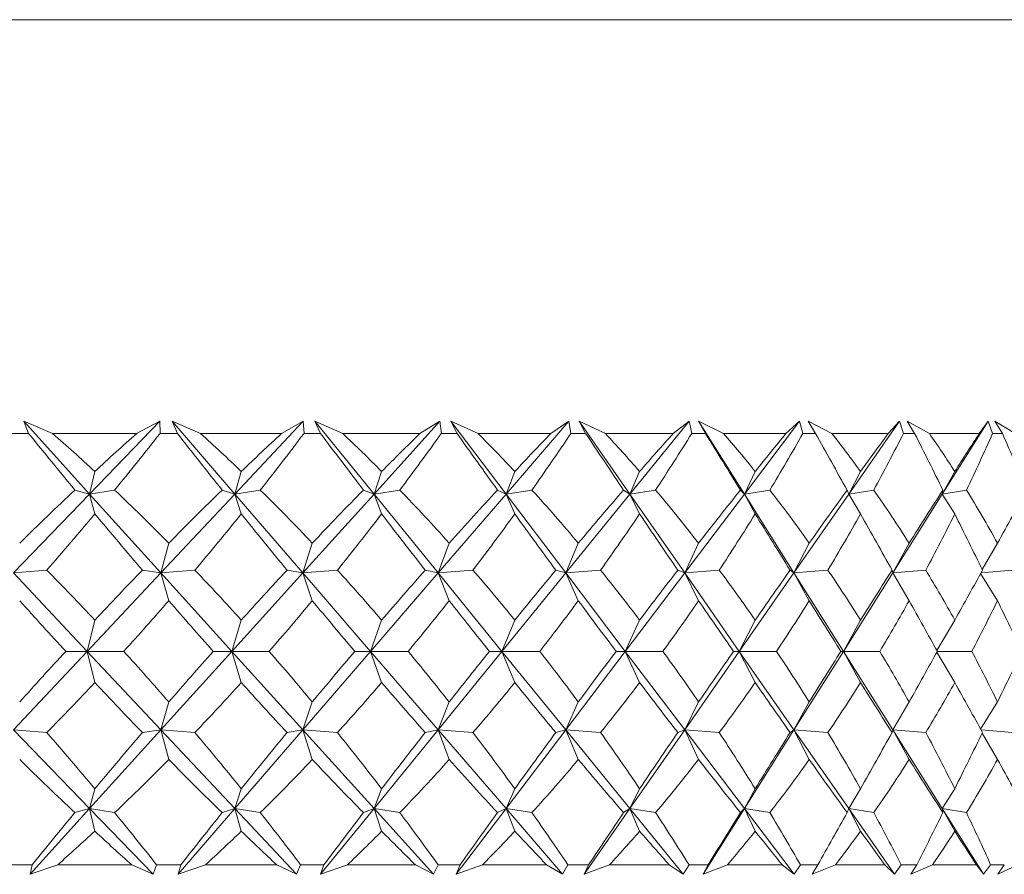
# Model space of a CAD drawing. Header units: inches. Extents: x -4.1 to 22.8, y -8.3 to 17.7.
# Tile 7 of 130: x -0.757 to -0.312, y -0.593 to -0.207. Entities that reach past the tile are written whole.
import ezdxf

# ---------------------------------------------------------------- set-up
doc = ezdxf.new("R2010")
doc.units = ezdxf.units.IN
doc.header["$MEASUREMENT"] = 0

msp = doc.modelspace()

# ---------------------------------------------------------------- linework, layer by layer
at = {"color": 7, "linetype": 'Continuous', "lineweight": 15}
for p, q in [((-1.23926, -0.20686), (-0.30676, -0.20686)), ((-0.74225, -0.39386), (-0.75527, -0.38835)), ((-0.75311, -0.39386), (-0.75527, -0.38835)), ((-0.7255, -0.42127), (-0.75527, -0.38835)), ((-0.7255, -0.42127), (-0.69371, -0.38835)), ((-0.70425, -0.39386), (-0.69371, -0.38835)), ((-0.69365, -0.39386), (-0.69371, -0.38835)), ((-0.67536, -0.39386), (-0.68824, -0.38835)), ((-0.68585, -0.39386), (-0.68824, -0.38835)), ((-0.65986, -0.42127), (-0.68824, -0.38835)), ((-0.65986, -0.42127), (-0.62896, -0.38835)), ((-0.63876, -0.39386), (-0.62896, -0.38835)), ((-0.62858, -0.39386), (-0.62896, -0.38835)), ((-0.61107, -0.39386), (-0.62371, -0.38835)), ((-0.62111, -0.39386), (-0.62371, -0.38835)), ((-0.59694, -0.42127), (-0.62371, -0.38835)), ((-0.59694, -0.42127), (-0.56718, -0.38835)), ((-0.57617, -0.39386), (-0.56718, -0.38835)), ((-0.5665, -0.39386), (-0.56718, -0.38835)), ((-0.5499, -0.39386), (-0.5622, -0.38835)), ((-0.55942, -0.39386), (-0.5622, -0.38835)), ((-0.53726, -0.42127), (-0.5622, -0.38835)), ((-0.53726, -0.42127), (-0.50888, -0.38835)), ((-0.51698, -0.39386), (-0.50888, -0.38835)), ((-0.5079, -0.39386), (-0.50888, -0.38835)), ((-0.49235, -0.39386), (-0.50421, -0.38835)), ((-0.50126, -0.39386), (-0.50421, -0.38835)), ((-0.48129, -0.42127), (-0.50421, -0.38835)), ((-0.48129, -0.42127), (-0.45452, -0.38835)), ((-0.46168, -0.39386), (-0.45452, -0.38835)), ((-0.45326, -0.39386), (-0.45452, -0.38835)), ((-0.43888, -0.39386), (-0.4502, -0.38835)), ((-0.44711, -0.39386), (-0.4502, -0.38835)), ((-0.42949, -0.42127), (-0.4502, -0.38835)), ((-0.42949, -0.42127), (-0.40454, -0.38835)), ((-0.41069, -0.39386), (-0.40454, -0.38835)), ((-0.403, -0.39386), (-0.40454, -0.38835)), ((-0.38992, -0.39386), (-0.40061, -0.38835)), ((-0.39739, -0.39386), (-0.40061, -0.38835)), ((-0.38227, -0.42127), (-0.35935, -0.38835)), ((-0.36445, -0.39386), (-0.35935, -0.38835)), ((-0.35754, -0.39386), (-0.35935, -0.38835)), ((-0.34585, -0.39386), (-0.35583, -0.38835)), ((-0.35253, -0.39386), (-0.35583, -0.38835)), ((-0.34002, -0.42127), (-0.31931, -0.38835)), ((-0.32331, -0.39386), (-0.31931, -0.38835)), ((-0.31725, -0.39386), (-0.31931, -0.38835)), ((-0.30705, -0.39386), (-0.31623, -0.38835)), ((-0.31286, -0.39386), (-0.31623, -0.38835)), ((-0.75311, -0.39386), (-0.76116, -0.39386)), ((-0.70425, -0.39386), (-0.74225, -0.39386)), ((-0.68585, -0.39386), (-0.69365, -0.39386)), ((-0.63876, -0.39386), (-0.67536, -0.39386)), ((-0.62111, -0.39386), (-0.62858, -0.39386)), ((-0.57617, -0.39386), (-0.61107, -0.39386)), ((-0.55942, -0.39386), (-0.5665, -0.39386)), ((-0.51698, -0.39386), (-0.5499, -0.39386)), ((-0.50126, -0.39386), (-0.5079, -0.39386)), ((-0.46168, -0.39386), (-0.49235, -0.39386)), ((-0.44711, -0.39386), (-0.45326, -0.39386)), ((-0.41069, -0.39386), (-0.43888, -0.39386)), ((-0.39739, -0.39386), (-0.403, -0.39386)), ((-0.36445, -0.39386), (-0.38992, -0.39386)), ((-0.35253, -0.39386), (-0.35754, -0.39386)), ((-0.32331, -0.39386), (-0.34585, -0.39386)), ((-0.31286, -0.39386), (-0.31725, -0.39386)), ((-0.7255, -0.42127), (-0.72316, -0.41107)), ((-0.65986, -0.42127), (-0.65695, -0.41107)), ((-0.59694, -0.42127), (-0.59349, -0.41107)), ((-0.53726, -0.42127), (-0.5333, -0.41107)), ((-0.48129, -0.42127), (-0.47685, -0.41107)), ((-0.42949, -0.42127), (-0.4246, -0.41107)), ((-0.38227, -0.42127), (-0.37698, -0.41107)), ((-0.34002, -0.42127), (-0.33437, -0.41107)), ((-0.75991, -0.45689), (-0.7255, -0.42127)), ((-0.7255, -0.42127), (-0.73214, -0.41946)), ((-0.7255, -0.42127), (-0.71422, -0.41946)), ((-0.7255, -0.42127), (-0.72316, -0.43025)), ((-0.6933, -0.45689), (-0.7255, -0.42127)), ((-0.6933, -0.45689), (-0.65986, -0.42127)), ((-0.65986, -0.42127), (-0.6656, -0.41946)), ((-0.65986, -0.42127), (-0.64834, -0.41946)), ((-0.65986, -0.42127), (-0.65695, -0.43025)), ((-0.62915, -0.45689), (-0.65986, -0.42127)), ((-0.62915, -0.45689), (-0.59694, -0.42127)), ((-0.59694, -0.42127), (-0.60175, -0.41946)), ((-0.59694, -0.42127), (-0.58529, -0.41946)), ((-0.59694, -0.42127), (-0.59349, -0.43025)), ((-0.56797, -0.45689), (-0.59694, -0.42127)), ((-0.56797, -0.45689), (-0.53726, -0.42127)), ((-0.53726, -0.42127), (-0.54109, -0.41946)), ((-0.53726, -0.42127), (-0.52557, -0.41946)), ((-0.53726, -0.42127), (-0.5333, -0.43025)), ((-0.51026, -0.45689), (-0.53726, -0.42127)), ((-0.51026, -0.45689), (-0.48129, -0.42127)), ((-0.48129, -0.42127), (-0.48412, -0.41946)), ((-0.48129, -0.42127), (-0.46965, -0.41946)), ((-0.48129, -0.42127), (-0.47685, -0.43025)), ((-0.45649, -0.45689), (-0.48129, -0.42127)), ((-0.45649, -0.45689), (-0.42949, -0.42127)), ((-0.42949, -0.42127), (-0.43129, -0.41946)), ((-0.42949, -0.42127), (-0.418, -0.41946)), ((-0.42949, -0.42127), (-0.4246, -0.43025)), ((-0.40708, -0.45689), (-0.42949, -0.42127)), ((-0.40708, -0.45689), (-0.38227, -0.42127)), ((-0.38227, -0.42127), (-0.38303, -0.41946)), ((-0.38227, -0.42127), (-0.37102, -0.41946)), ((-0.38227, -0.42127), (-0.37698, -0.43025)), ((-0.36243, -0.45689), (-0.34002, -0.42127)), ((-0.34002, -0.42127), (-0.33973, -0.41946)), ((-0.34002, -0.42127), (-0.3291, -0.41946)), ((-0.34002, -0.42127), (-0.33437, -0.43025)), ((-0.6933, -0.45689), (-0.68974, -0.44348)), ((-0.62915, -0.45689), (-0.62484, -0.44348)), ((-0.56797, -0.45689), (-0.56295, -0.44348)), ((-0.51026, -0.45689), (-0.50457, -0.44348)), ((-0.45649, -0.45689), (-0.45017, -0.44348)), ((-0.40708, -0.45689), (-0.40019, -0.44348)), ((-0.36243, -0.45689), (-0.35503, -0.44348)), ((-0.32199, -0.45532), (-0.31505, -0.44348)), ((-0.75991, -0.45689), (-0.74489, -0.45567)), ((-0.72661, -0.49237), (-0.75991, -0.45689)), ((-0.72661, -0.49237), (-0.6933, -0.45689)), ((-0.6933, -0.45689), (-0.70165, -0.45567)), ((-0.6933, -0.45689), (-0.67791, -0.45567)), ((-0.6933, -0.45689), (-0.68974, -0.46948)), ((-0.66122, -0.49237), (-0.6933, -0.45689)), ((-0.66122, -0.49237), (-0.62915, -0.45689)), ((-0.62915, -0.45689), (-0.63627, -0.45567)), ((-0.62915, -0.45689), (-0.61351, -0.45567)), ((-0.62915, -0.45689), (-0.62484, -0.46948)), ((-0.59856, -0.49237), (-0.62915, -0.45689)), ((-0.59856, -0.49237), (-0.56797, -0.45689)), ((-0.56797, -0.45689), (-0.5738, -0.45567)), ((-0.56797, -0.45689), (-0.55222, -0.45567)), ((-0.56797, -0.45689), (-0.56295, -0.46948)), ((-0.53911, -0.49237), (-0.56797, -0.45689)), ((-0.53911, -0.49237), (-0.51026, -0.45689)), ((-0.51026, -0.45689), (-0.51476, -0.45567)), ((-0.51026, -0.45689), (-0.49452, -0.45567)), ((-0.51026, -0.45689), (-0.50457, -0.46948)), ((-0.48337, -0.49237), (-0.51026, -0.45689)), ((-0.48337, -0.49237), (-0.45649, -0.45689)), ((-0.45649, -0.45689), (-0.45961, -0.45567)), ((-0.45649, -0.45689), (-0.44088, -0.45567)), ((-0.45649, -0.45689), (-0.45017, -0.46948)), ((-0.43178, -0.49237), (-0.45649, -0.45689)), ((-0.43178, -0.49237), (-0.40708, -0.45689)), ((-0.40708, -0.45689), (-0.40881, -0.45567)), ((-0.40708, -0.45689), (-0.39173, -0.45567)), ((-0.40708, -0.45689), (-0.40019, -0.46948)), ((-0.38475, -0.49237), (-0.40708, -0.45689)), ((-0.38475, -0.49237), (-0.36243, -0.45689)), ((-0.36243, -0.45689), (-0.36275, -0.45567)), ((-0.36243, -0.45689), (-0.34747, -0.45567)), ((-0.36243, -0.45689), (-0.35503, -0.46948)), ((-0.32269, -0.45725), (-0.31505, -0.46948)), ((-0.32248, -0.45686), (-0.30845, -0.45567)), ((-0.72661, -0.49237), (-0.72316, -0.47823)), ((-0.66122, -0.49237), (-0.65695, -0.47823)), ((-0.59856, -0.49237), (-0.59349, -0.47823)), ((-0.53911, -0.49237), (-0.5333, -0.47823)), ((-0.48337, -0.49237), (-0.47685, -0.47823)), ((-0.43178, -0.49237), (-0.4246, -0.47823)), ((-0.38475, -0.49237), (-0.37698, -0.47823)), ((-0.34245, -0.492), (-0.33437, -0.47823)), ((-0.75991, -0.52785), (-0.72661, -0.49237)), ((-0.72661, -0.49237), (-0.73632, -0.49237)), ((-0.72661, -0.49237), (-0.72316, -0.50651)), ((-0.6933, -0.52785), (-0.72661, -0.49237)), ((-0.72661, -0.49237), (-0.71009, -0.49237)), ((-0.6933, -0.52785), (-0.66122, -0.49237)), ((-0.66122, -0.49237), (-0.66963, -0.49237)), ((-0.66122, -0.49237), (-0.65695, -0.50651)), ((-0.62915, -0.52785), (-0.66122, -0.49237)), ((-0.66122, -0.49237), (-0.64437, -0.49237)), ((-0.62915, -0.52785), (-0.59856, -0.49237)), ((-0.59856, -0.49237), (-0.6056, -0.49237)), ((-0.59856, -0.49237), (-0.59349, -0.50651)), ((-0.56797, -0.52785), (-0.59856, -0.49237)), ((-0.59856, -0.49237), (-0.58151, -0.49237)), ((-0.56797, -0.52785), (-0.53911, -0.49237)), ((-0.53911, -0.49237), (-0.54473, -0.49237)), ((-0.53911, -0.49237), (-0.5333, -0.50651)), ((-0.51026, -0.52785), (-0.53911, -0.49237)), ((-0.53911, -0.49237), (-0.52201, -0.49237)), ((-0.51026, -0.52785), (-0.48337, -0.49237)), ((-0.48337, -0.49237), (-0.48751, -0.49237)), ((-0.48337, -0.49237), (-0.47685, -0.50651)), ((-0.45649, -0.52785), (-0.48337, -0.49237)), ((-0.48337, -0.49237), (-0.46634, -0.49237)), ((-0.45649, -0.52785), (-0.43178, -0.49237)), ((-0.43178, -0.49237), (-0.43442, -0.49237)), ((-0.43178, -0.49237), (-0.4246, -0.50651)), ((-0.40708, -0.52785), (-0.43178, -0.49237)), ((-0.43178, -0.49237), (-0.41496, -0.49237)), ((-0.40708, -0.52785), (-0.38475, -0.49237)), ((-0.38475, -0.49237), (-0.38587, -0.49237)), ((-0.38475, -0.49237), (-0.37698, -0.50651)), ((-0.36243, -0.52785), (-0.38475, -0.49237)), ((-0.38475, -0.49237), (-0.36829, -0.49237)), ((-0.34245, -0.49274), (-0.33437, -0.50651)), ((-0.34225, -0.49237), (-0.32669, -0.49237)), ((-0.6933, -0.52785), (-0.68974, -0.51526)), ((-0.62915, -0.52785), (-0.62484, -0.51526)), ((-0.56797, -0.52785), (-0.56295, -0.51526)), ((-0.51026, -0.52785), (-0.50457, -0.51526)), ((-0.45649, -0.52785), (-0.45017, -0.51526)), ((-0.40708, -0.52785), (-0.40019, -0.51526)), ((-0.36243, -0.52785), (-0.35503, -0.51526)), ((-0.32269, -0.5275), (-0.31505, -0.51526)), ((-0.7255, -0.56347), (-0.75991, -0.52785)), ((-0.75991, -0.52785), (-0.74489, -0.52908)), ((-0.7255, -0.56347), (-0.6933, -0.52785)), ((-0.6933, -0.52785), (-0.70165, -0.52908)), ((-0.6933, -0.52785), (-0.68974, -0.54127)), ((-0.65986, -0.56347), (-0.6933, -0.52785)), ((-0.6933, -0.52785), (-0.67791, -0.52908)), ((-0.65986, -0.56347), (-0.62915, -0.52785)), ((-0.62915, -0.52785), (-0.63627, -0.52908)), ((-0.62915, -0.52785), (-0.62484, -0.54127)), ((-0.59694, -0.56347), (-0.62915, -0.52785)), ((-0.62915, -0.52785), (-0.61351, -0.52908)), ((-0.59694, -0.56347), (-0.56797, -0.52785)), ((-0.56797, -0.52785), (-0.5738, -0.52908)), ((-0.56797, -0.52785), (-0.56295, -0.54127)), ((-0.53726, -0.56347), (-0.56797, -0.52785)), ((-0.56797, -0.52785), (-0.55222, -0.52908)), ((-0.53726, -0.56347), (-0.51026, -0.52785)), ((-0.51026, -0.52785), (-0.51476, -0.52908)), ((-0.51026, -0.52785), (-0.50457, -0.54127)), ((-0.48129, -0.56347), (-0.51026, -0.52785)), ((-0.51026, -0.52785), (-0.49452, -0.52908)), ((-0.48129, -0.56347), (-0.45649, -0.52785)), ((-0.45649, -0.52785), (-0.45961, -0.52908)), ((-0.45649, -0.52785), (-0.45017, -0.54127)), ((-0.42949, -0.56347), (-0.45649, -0.52785)), ((-0.45649, -0.52785), (-0.44088, -0.52908)), ((-0.42949, -0.56347), (-0.40708, -0.52785)), ((-0.40708, -0.52785), (-0.40881, -0.52908)), ((-0.40708, -0.52785), (-0.40019, -0.54127)), ((-0.38227, -0.56347), (-0.40708, -0.52785)), ((-0.40708, -0.52785), (-0.39173, -0.52908)), ((-0.36243, -0.52785), (-0.36275, -0.52908)), ((-0.36243, -0.52785), (-0.35503, -0.54127)), ((-0.34002, -0.56347), (-0.36243, -0.52785)), ((-0.36243, -0.52785), (-0.34747, -0.52908)), ((-0.32248, -0.52789), (-0.30845, -0.52908)), ((-0.32199, -0.52943), (-0.31505, -0.54127)), ((-0.7255, -0.56347), (-0.72316, -0.5545)), ((-0.65986, -0.56347), (-0.65695, -0.5545)), ((-0.59694, -0.56347), (-0.59349, -0.5545)), ((-0.53726, -0.56347), (-0.5333, -0.5545)), ((-0.48129, -0.56347), (-0.47685, -0.5545)), ((-0.42949, -0.56347), (-0.4246, -0.5545)), ((-0.38227, -0.56347), (-0.37698, -0.5545)), ((-0.34002, -0.56347), (-0.33437, -0.5545)), ((-0.75234, -0.59315), (-0.7255, -0.56347)), ((-0.7255, -0.56347), (-0.73214, -0.56529)), ((-0.7255, -0.56347), (-0.72316, -0.57367)), ((-0.69684, -0.59315), (-0.7255, -0.56347)), ((-0.7255, -0.56347), (-0.71422, -0.56529)), ((-0.68544, -0.59315), (-0.65986, -0.56347)), ((-0.65986, -0.56347), (-0.6656, -0.56529)), ((-0.65986, -0.56347), (-0.65695, -0.57367)), ((-0.632, -0.59315), (-0.65986, -0.56347)), ((-0.65986, -0.56347), (-0.64834, -0.56529)), ((-0.62108, -0.59315), (-0.59694, -0.56347)), ((-0.59694, -0.56347), (-0.60175, -0.56529)), ((-0.59694, -0.56347), (-0.59349, -0.57367)), ((-0.57011, -0.59315), (-0.59694, -0.56347)), ((-0.59694, -0.56347), (-0.58529, -0.56529)), ((-0.55975, -0.59315), (-0.53726, -0.56347)), ((-0.53726, -0.56347), (-0.54109, -0.56529)), ((-0.53726, -0.56347), (-0.5333, -0.57367)), ((-0.51167, -0.59315), (-0.53726, -0.56347)), ((-0.53726, -0.56347), (-0.52557, -0.56529)), ((-0.50195, -0.59315), (-0.48129, -0.56347)), ((-0.48129, -0.56347), (-0.48412, -0.56529)), ((-0.48129, -0.56347), (-0.47685, -0.57367)), ((-0.45715, -0.59315), (-0.48129, -0.56347)), ((-0.48129, -0.56347), (-0.46965, -0.56529)), ((-0.44816, -0.59315), (-0.42949, -0.56347)), ((-0.42949, -0.56347), (-0.43129, -0.56529)), ((-0.42949, -0.56347), (-0.4246, -0.57367)), ((-0.407, -0.59315), (-0.42949, -0.56347)), ((-0.42949, -0.56347), (-0.418, -0.56529)), ((-0.38227, -0.56347), (-0.38303, -0.56529)), ((-0.38227, -0.56347), (-0.37698, -0.57367)), ((-0.36161, -0.59315), (-0.38227, -0.56347)), ((-0.38227, -0.56347), (-0.37102, -0.56529)), ((-0.34002, -0.56347), (-0.33973, -0.56529)), ((-0.34002, -0.56347), (-0.33437, -0.57367)), ((-0.32135, -0.59315), (-0.34002, -0.56347)), ((-0.34002, -0.56347), (-0.3291, -0.56529)), ((-0.75147, -0.58886), (-0.76281, -0.58886)), ((-0.75147, -0.58886), (-0.75234, -0.59315)), ((-0.73996, -0.58886), (-0.75234, -0.59315)), ((-0.7065, -0.58886), (-0.73996, -0.58886)), ((-0.7065, -0.58886), (-0.69684, -0.59315)), ((-0.69523, -0.58886), (-0.69684, -0.59315)), ((-0.68427, -0.58886), (-0.69523, -0.58886)), ((-0.68427, -0.58886), (-0.68544, -0.59315)), ((-0.67315, -0.58886), (-0.68544, -0.59315)), ((-0.64092, -0.58886), (-0.67315, -0.58886)), ((-0.64092, -0.58886), (-0.632, -0.59315)), ((-0.63011, -0.58886), (-0.632, -0.59315)), ((-0.6196, -0.58886), (-0.63011, -0.58886)), ((-0.6196, -0.58886), (-0.62108, -0.59315)), ((-0.60896, -0.58886), (-0.62108, -0.59315)), ((-0.57823, -0.58886), (-0.60896, -0.58886)), ((-0.57823, -0.58886), (-0.57011, -0.59315)), ((-0.56795, -0.58886), (-0.57011, -0.59315)), ((-0.55798, -0.58886), (-0.56795, -0.58886)), ((-0.55798, -0.58886), (-0.55975, -0.59315)), ((-0.5479, -0.58886), (-0.55975, -0.59315)), ((-0.51892, -0.58886), (-0.5479, -0.58886)), ((-0.51892, -0.58886), (-0.51167, -0.59315)), ((-0.50926, -0.58886), (-0.51167, -0.59315)), ((-0.49991, -0.58886), (-0.50926, -0.58886)), ((-0.49991, -0.58886), (-0.50195, -0.59315)), ((-0.49048, -0.58886), (-0.50195, -0.59315)), ((-0.46347, -0.58886), (-0.49048, -0.58886)), ((-0.46347, -0.58886), (-0.45715, -0.59315)), ((-0.45452, -0.58886), (-0.45715, -0.59315)), ((-0.44586, -0.58886), (-0.45452, -0.58886)), ((-0.44586, -0.58886), (-0.44816, -0.59315)), ((-0.43716, -0.58886), (-0.44816, -0.59315)), ((-0.41234, -0.58886), (-0.43716, -0.58886)), ((-0.41234, -0.58886), (-0.407, -0.59315)), ((-0.40415, -0.58886), (-0.407, -0.59315)), ((-0.39626, -0.58886), (-0.40415, -0.58886)), ((-0.39626, -0.58886), (-0.3988, -0.59315)), ((-0.38835, -0.58886), (-0.3988, -0.59315)), ((-0.36592, -0.58886), (-0.38835, -0.58886)), ((-0.36592, -0.58886), (-0.36161, -0.59315)), ((-0.35857, -0.58886), (-0.36161, -0.59315)), ((-0.35151, -0.58886), (-0.35857, -0.58886)), ((-0.35151, -0.58886), (-0.35427, -0.59315)), ((-0.34446, -0.58886), (-0.35427, -0.59315)), ((-0.32461, -0.58886), (-0.34446, -0.58886)), ((-0.32461, -0.58886), (-0.32135, -0.59315)), ((-0.31815, -0.58886), (-0.32135, -0.59315)), ((-0.31198, -0.58886), (-0.31815, -0.58886)), ((-0.31198, -0.58886), (-0.31493, -0.59315)), ((-0.30583, -0.58886), (-0.31493, -0.59315))]:
    msp.add_line(p, q, dxfattribs=at)
for centre, major_axis, ratio, start_param, end_param in [((-0.9988, 0.62486), (-0.73858, 1.37578), 0.223447, 2.27737, 2.305035), ((-0.9988, -1.6096), (-0.20255, 1.38098), 0.560422, 5.675452, 5.700754), ((-0.9988, -1.6096), (0.68471, 1.37013), 0.301969, 0.650193, 0.675496), ((-0.9988, 0.62486), (0.37975, 1.37186), 0.513259, 3.999899, 4.027564), ((-0.9988, 0.62486), (-0.75863, 1.37858), 0.184206, 2.295733, 2.323398), ((-0.9988, -1.6096), (-0.10031, 1.38445), 0.573288, 5.715953, 5.741256), ((-0.9988, -1.6096), (0.71407, 1.37288), 0.262732, 0.63623, 0.661532), ((-0.9988, 0.62486), (0.29632, 1.37637), 0.539896, 3.974478, 4.002143), ((-0.9988, 0.62486), (-0.77451, 1.38108), 0.145055, 2.315587, 2.343252), ((-0.9988, -1.6096), (0.00667, 1.38564), 0.577332, 5.760244, 5.785547), ((-0.9988, -1.6096), (0.73858, 1.37578), 0.223447, 0.619803, 0.645105), ((-0.9988, 0.62486), (0.20255, 1.38098), 0.560422, 3.940778, 3.968443), ((-0.9988, 0.62486), (-0.78645, 1.38313), 0.106006, 2.336553, 2.364218), ((-0.9988, -1.6096), (0.11332, 1.38412), 0.572156, 5.804274, 5.829576), ((-0.9988, -1.6096), (0.75863, 1.37858), 0.184206, 0.60144, 0.626743), ((-0.9988, 0.62486), (0.10031, 1.38445), 0.573288, 3.900277, 3.927942), ((-0.9988, 0.62486), (-0.7946, 1.38462), 0.067046, 2.358299, 2.385964), ((-0.9988, -1.6096), (0.21468, 1.38045), 0.558266, 5.844067, 5.869369), ((-0.9988, -1.6096), (0.77451, 1.38108), 0.145055, 0.581586, 0.606888), ((-0.9988, 0.62486), (-0.00667, 1.38564), 0.577332, 3.855986, 3.883651), ((-0.9988, 0.62486), (-0.79905, 1.38546), 0.028148, 2.380523, 2.408188), ((-0.9988, -1.6096), (0.30723, 1.37579), 0.536896, 5.87679, 5.902093), ((-0.9988, -1.6096), (0.78645, 1.38313), 0.106006, 0.56062, 0.585922), ((-0.9988, 0.62486), (-0.11332, 1.38412), 0.572156, 3.811956, 3.839621), ((-0.9988, 0.62486), (-0.79986, 1.38561), 0.010722, 3.852575, 3.880241), ((-0.9988, -1.6096), (0.38934, 1.37136), 0.509614, 5.901153, 5.926455), ((-0.9988, -1.6096), (0.7946, 1.38462), 0.067046, 0.538874, 0.564177), ((-0.9988, 0.62486), (-0.21468, 1.38045), 0.558266, 3.772163, 3.799828), ((-0.9988, 0.62486), (-0.79704, 1.38508), 0.049602, 3.830229, 3.857894), ((-0.9988, -1.6096), (0.46093, 1.36801), 0.477967, 5.917139, 5.942441), ((-0.9988, -1.6096), (0.79905, 1.38546), 0.028148, 0.51665, 0.541953), ((-0.9988, 0.62486), (-0.30723, 1.37579), 0.536896, 3.73944, 3.767105), ((-0.9988, 0.62486), (-0.79056, 1.38387), 0.08853, 3.808233, 3.835898), ((-0.9988, -1.6096), (0.68471, 1.37013), 0.301969, 0.687428, 0.720375), ((-0.9988, -1.6096), (-0.20255, 1.38098), 0.560422, 5.630572, 5.663519), ((-0.9988, -1.6096), (0.71407, 1.37288), 0.262732, 0.673465, 0.706412), ((-0.9988, -1.6096), (-0.10031, 1.38445), 0.573288, 5.671073, 5.704021), ((-0.9988, -1.6096), (0.73858, 1.37578), 0.223447, 0.657038, 0.689985), ((-0.9988, -1.6096), (0.00667, 1.38564), 0.577332, 5.715364, 5.748312), ((-0.9988, -1.6096), (0.75863, 1.37858), 0.184206, 0.638675, 0.671623), ((-0.9988, -1.6096), (0.11332, 1.38412), 0.572156, 5.759394, 5.792341), ((-0.9988, -1.6096), (0.77451, 1.38108), 0.145055, 0.618821, 0.651768), ((-0.9988, -1.6096), (0.21468, 1.38045), 0.558266, 5.799187, 5.832134), ((-0.9988, -1.6096), (0.78645, 1.38313), 0.106006, 0.597855, 0.630802), ((-0.9988, -1.6096), (0.30723, 1.37579), 0.536896, 5.831911, 5.864858), ((-0.9988, -1.6096), (0.7946, 1.38462), 0.067046, 0.576109, 0.609057), ((-0.9988, -1.6096), (0.38934, 1.37136), 0.509614, 5.856273, 5.88922), ((-0.9988, -1.6096), (0.79905, 1.38546), 0.028148, 0.553885, 0.586832), ((-0.9988, -1.6096), (0.46093, 1.36801), 0.477967, 5.872259, 5.905206), ((-0.9988, -1.6096), (0.79986, 1.38561), 0.010722, 5.718775, 5.751722), ((-0.9988, 0.62486), (0.37975, 1.37186), 0.513259, 3.959174, 3.987966), ((-0.9988, 0.62486), (-0.73858, 1.37578), 0.223447, 2.316968, 2.34576), ((-0.9988, 0.62486), (0.29632, 1.37637), 0.539896, 3.933754, 3.962546), ((-0.9988, 0.62486), (-0.75863, 1.37858), 0.184206, 2.33533, 2.364122), ((-0.9988, 0.62486), (0.20255, 1.38098), 0.560422, 3.900054, 3.928846), ((-0.9988, 0.62486), (-0.77451, 1.38108), 0.145055, 2.355185, 2.383977), ((-0.9988, 0.62486), (0.10031, 1.38445), 0.573288, 3.859552, 3.888344), ((-0.9988, 0.62486), (-0.78645, 1.38313), 0.106006, 2.376151, 2.404943), ((-0.9988, 0.62486), (-0.00667, 1.38564), 0.577332, 3.815261, 3.844053), ((-0.9988, 0.62486), (-0.7946, 1.38462), 0.067046, 2.397896, 2.426689), ((-0.9988, 0.62486), (-0.11332, 1.38412), 0.572156, 3.771232, 3.800024), ((-0.9988, 0.62486), (-0.79905, 1.38546), 0.028148, 2.42012, 2.448913), ((-0.9988, 0.62486), (-0.21468, 1.38045), 0.558266, 3.731439, 3.760231), ((-0.9988, 0.62486), (-0.79986, 1.38561), 0.010722, 3.811851, 3.840643), ((-0.9988, 0.62486), (-0.30723, 1.37579), 0.536896, 3.698715, 3.727507), ((-0.9988, 0.62486), (-0.79704, 1.38508), 0.049602, 3.789504, 3.818296), ((-0.9988, -1.6096), (-0.29632, 1.37637), 0.539896, 5.551992, 5.580784), ((-0.9988, -1.6096), (0.71407, 1.37288), 0.262732, 0.7225, 0.751292), ((-0.9988, -1.6096), (-0.20255, 1.38098), 0.560422, 5.585692, 5.614484), ((-0.9988, -1.6096), (0.73858, 1.37578), 0.223447, 0.706073, 0.734865), ((-0.9988, -1.6096), (-0.10031, 1.38445), 0.573288, 5.626193, 5.654986), ((-0.9988, -1.6096), (0.75863, 1.37858), 0.184206, 0.68771, 0.716503), ((-0.9988, -1.6096), (0.00667, 1.38564), 0.577332, 5.670485, 5.699277), ((-0.9988, -1.6096), (0.77451, 1.38108), 0.145055, 0.667856, 0.696648), ((-0.9988, -1.6096), (0.11332, 1.38412), 0.572156, 5.714514, 5.743306), ((-0.9988, -1.6096), (0.78645, 1.38313), 0.106006, 0.64689, 0.675682), ((-0.9988, -1.6096), (0.21468, 1.38045), 0.558266, 5.754307, 5.783099), ((-0.9988, -1.6096), (0.7946, 1.38462), 0.067046, 0.625144, 0.653936), ((-0.9988, -1.6096), (0.30723, 1.37579), 0.536896, 5.787031, 5.815823), ((-0.9988, -1.6096), (0.79905, 1.38546), 0.028148, 0.60292, 0.631712), ((-0.9988, -1.6096), (0.38934, 1.37136), 0.509614, 5.811393, 5.840185), ((-0.9988, -1.6096), (0.79986, 1.38561), 0.010722, 5.673895, 5.702687), ((-0.9988, 0.62486), (-0.71407, 1.37288), 0.262732, 2.345421, 2.372838), ((-0.9988, 0.62486), (0.29632, 1.37637), 0.539896, 3.890249, 3.917666), ((-0.9988, 0.62486), (-0.73858, 1.37578), 0.223447, 2.361848, 2.389264), ((-0.9988, 0.62486), (0.20255, 1.38098), 0.560422, 3.856549, 3.883966), ((-0.9988, 0.62486), (-0.75863, 1.37858), 0.184206, 2.38021, 2.407627), ((-0.9988, 0.62486), (0.10031, 1.38445), 0.573288, 3.816047, 3.843464), ((-0.9988, 0.62486), (-0.77451, 1.38108), 0.145055, 2.400064, 2.427481), ((-0.9988, 0.62486), (-0.00667, 1.38564), 0.577332, 3.771756, 3.799173), ((-0.9988, 0.62486), (-0.78645, 1.38313), 0.106006, 2.421031, 2.448448), ((-0.9988, 0.62486), (-0.11332, 1.38412), 0.572156, 3.727727, 3.755144), ((-0.9988, 0.62486), (-0.7946, 1.38462), 0.067046, 2.442776, 2.470193), ((-0.9988, 0.62486), (-0.21468, 1.38045), 0.558266, 3.687934, 3.715351), ((-0.9988, 0.62486), (-0.79905, 1.38546), 0.028148, 2.465, 2.492417), ((-0.9988, 0.62486), (-0.30723, 1.37579), 0.536896, 3.65521, 3.682627), ((-0.9988, 0.62486), (-0.79986, 1.38561), 0.010722, 3.768346, 3.795763), ((-0.9988, 0.62486), (-0.38934, 1.37136), 0.509614, 3.630848, 3.658265), ((-0.9988, 0.62486), (-0.79704, 1.38508), 0.049602, 3.745999, 3.773416), ((-0.9988, -1.6096), (0.71407, 1.37288), 0.262732, 0.768755, 0.796172), ((-0.9988, -1.6096), (-0.29632, 1.37637), 0.539896, 5.507112, 5.534529), ((-0.9988, -1.6096), (0.73858, 1.37578), 0.223447, 0.752328, 0.779745), ((-0.9988, -1.6096), (-0.20255, 1.38098), 0.560422, 5.540812, 5.568229), ((-0.9988, -1.6096), (0.75863, 1.37858), 0.184206, 0.733966, 0.761383), ((-0.9988, -1.6096), (-0.10031, 1.38445), 0.573288, 5.581314, 5.608731), ((-0.9988, -1.6096), (0.77451, 1.38108), 0.145055, 0.714111, 0.741528), ((-0.9988, -1.6096), (0.00667, 1.38564), 0.577332, 5.625605, 5.653022), ((-0.9988, -1.6096), (0.78645, 1.38313), 0.106006, 0.693145, 0.720562), ((-0.9988, -1.6096), (0.11332, 1.38412), 0.572156, 5.669634, 5.697051), ((-0.9988, -1.6096), (0.7946, 1.38462), 0.067046, 0.671399, 0.698816), ((-0.9988, -1.6096), (0.21468, 1.38045), 0.558266, 5.709427, 5.736844), ((-0.9988, -1.6096), (0.79905, 1.38546), 0.028148, 0.649175, 0.676592), ((-0.9988, -1.6096), (0.30723, 1.37579), 0.536896, 5.742151, 5.769568), ((-0.9988, -1.6096), (0.79986, 1.38561), 0.010722, 5.629015, 5.656432), ((-0.9988, -1.6096), (0.38934, 1.37136), 0.509614, 5.766513, 5.79393), ((-0.9988, -1.6096), (0.79704, 1.38508), 0.049602, 5.651362, 5.678779), ((-0.9988, 0.62486), (0.29632, 1.37637), 0.539896, 3.843994, 3.872786), ((-0.9988, 0.62486), (-0.71407, 1.37288), 0.262732, 2.390301, 2.419093), ((-0.9988, 0.62486), (0.20255, 1.38098), 0.560422, 3.810294, 3.839086), ((-0.9988, 0.62486), (-0.73858, 1.37578), 0.223447, 2.406727, 2.43552), ((-0.9988, 0.62486), (0.10031, 1.38445), 0.573288, 3.769792, 3.798585), ((-0.9988, 0.62486), (-0.75863, 1.37858), 0.184206, 2.42509, 2.453882), ((-0.9988, 0.62486), (-0.00667, 1.38564), 0.577332, 3.725501, 3.754293), ((-0.9988, 0.62486), (-0.77451, 1.38108), 0.145055, 2.444944, 2.473737), ((-0.9988, 0.62486), (-0.11332, 1.38412), 0.572156, 3.681472, 3.710264), ((-0.9988, 0.62486), (-0.78645, 1.38313), 0.106006, 2.465911, 2.494703), ((-0.9988, 0.62486), (-0.21468, 1.38045), 0.558266, 3.641679, 3.670471), ((-0.9988, 0.62486), (-0.7946, 1.38462), 0.067046, 2.487656, 2.516448), ((-0.9988, 0.62486), (-0.30723, 1.37579), 0.536896, 3.608955, 3.637747), ((-0.9988, 0.62486), (-0.79905, 1.38546), 0.028148, 2.50988, 2.538672), ((-0.9988, 0.62486), (-0.38934, 1.37136), 0.509614, 3.584593, 3.613385), ((-0.9988, 0.62486), (-0.79986, 1.38561), 0.010722, 3.722091, 3.750883), ((-0.9988, -1.6096), (-0.37975, 1.37186), 0.513259, 5.436812, 5.465604), ((-0.9988, -1.6096), (0.73858, 1.37578), 0.223447, 0.795833, 0.824625), ((-0.9988, -1.6096), (-0.29632, 1.37637), 0.539896, 5.462232, 5.491024), ((-0.9988, -1.6096), (0.75863, 1.37858), 0.184206, 0.77747, 0.806262), ((-0.9988, -1.6096), (-0.20255, 1.38098), 0.560422, 5.495932, 5.524724), ((-0.9988, -1.6096), (0.77451, 1.38108), 0.145055, 0.757616, 0.786408), ((-0.9988, -1.6096), (-0.10031, 1.38445), 0.573288, 5.536434, 5.565226), ((-0.9988, -1.6096), (0.78645, 1.38313), 0.106006, 0.73665, 0.765442), ((-0.9988, -1.6096), (0.00667, 1.38564), 0.577332, 5.580725, 5.609517), ((-0.9988, -1.6096), (0.7946, 1.38462), 0.067046, 0.714904, 0.743696), ((-0.9988, -1.6096), (0.11332, 1.38412), 0.572156, 5.624754, 5.653546), ((-0.9988, -1.6096), (0.79905, 1.38546), 0.028148, 0.69268, 0.721472), ((-0.9988, -1.6096), (0.21468, 1.38045), 0.558266, 5.664547, 5.693339), ((-0.9988, -1.6096), (0.79986, 1.38561), 0.010722, 5.584135, 5.612927), ((-0.9988, -1.6096), (0.30723, 1.37579), 0.536896, 5.697271, 5.726063), ((-0.9988, -1.6096), (0.79704, 1.38508), 0.049602, 5.606482, 5.635274), ((-0.9988, 0.62486), (-0.68471, 1.37013), 0.301969, 2.421217, 2.454165), ((-0.9988, 0.62486), (0.20255, 1.38098), 0.560422, 3.761259, 3.794206), ((-0.9988, 0.62486), (-0.71407, 1.37288), 0.262732, 2.43518, 2.468128), ((-0.9988, 0.62486), (0.10031, 1.38445), 0.573288, 3.720757, 3.753705), ((-0.9988, 0.62486), (-0.73858, 1.37578), 0.223447, 2.451607, 2.484555), ((-0.9988, 0.62486), (-0.00667, 1.38564), 0.577332, 3.676466, 3.709414), ((-0.9988, 0.62486), (-0.75863, 1.37858), 0.184206, 2.46997, 2.502917), ((-0.9988, 0.62486), (-0.11332, 1.38412), 0.572156, 3.632437, 3.665384), ((-0.9988, 0.62486), (-0.77451, 1.38108), 0.145055, 2.489824, 2.522772), ((-0.9988, 0.62486), (-0.21468, 1.38045), 0.558266, 3.592644, 3.625591), ((-0.9988, 0.62486), (-0.78645, 1.38313), 0.106006, 2.510791, 2.543738), ((-0.9988, 0.62486), (-0.30723, 1.37579), 0.536896, 3.55992, 3.592867), ((-0.9988, 0.62486), (-0.7946, 1.38462), 0.067046, 2.532536, 2.565483), ((-0.9988, 0.62486), (-0.38934, 1.37136), 0.509614, 3.535558, 3.568505), ((-0.9988, 0.62486), (-0.79905, 1.38546), 0.028148, 2.55476, 2.587708), ((-0.9988, 0.62486), (-0.46093, 1.36801), 0.477967, 3.519572, 3.552519), ((-0.9988, 0.62486), (-0.79986, 1.38561), 0.010722, 3.673056, 3.706003), ((-0.9988, -1.6096), (0.73858, 1.37578), 0.223447, 0.836558, 0.862074), ((-0.9988, -1.6096), (-0.37975, 1.37186), 0.513259, 5.399363, 5.424879), ((-0.9988, -1.6096), (0.75863, 1.37858), 0.184206, 0.818195, 0.843711), ((-0.9988, -1.6096), (-0.29632, 1.37637), 0.539896, 5.424783, 5.450299), ((-0.9988, -1.6096), (0.77451, 1.38108), 0.145055, 0.798341, 0.823857), ((-0.9988, -1.6096), (-0.20255, 1.38098), 0.560422, 5.458483, 5.484), ((-0.9988, -1.6096), (0.78645, 1.38313), 0.106006, 0.777374, 0.80289), ((-0.9988, -1.6096), (-0.10031, 1.38445), 0.573288, 5.498985, 5.524501), ((-0.9988, -1.6096), (0.7946, 1.38462), 0.067046, 0.755629, 0.781145), ((-0.9988, -1.6096), (0.00667, 1.38564), 0.577332, 5.543276, 5.568792), ((-0.9988, -1.6096), (0.79905, 1.38546), 0.028148, 0.733405, 0.758921), ((-0.9988, -1.6096), (0.11332, 1.38412), 0.572156, 5.587305, 5.612822), ((-0.9988, -1.6096), (0.79986, 1.38561), 0.010722, 5.546686, 5.572202), ((-0.9988, -1.6096), (0.21468, 1.38045), 0.558266, 5.627098, 5.652615), ((-0.9988, -1.6096), (0.79704, 1.38508), 0.049602, 5.569033, 5.594549), ((-0.9988, -1.6096), (0.30723, 1.37579), 0.536896, 5.659822, 5.685338), ((-0.9988, 0.62486), (0.20255, 1.38098), 0.560422, 3.727048, 3.749326), ((-0.9988, 0.62486), (-0.68471, 1.37013), 0.301969, 2.466097, 2.488376), ((-0.9988, 0.62486), (0.10031, 1.38445), 0.573288, 3.686546, 3.708825), ((-0.9988, 0.62486), (-0.71407, 1.37288), 0.262732, 2.48006, 2.502339), ((-0.9988, 0.62486), (-0.00667, 1.38564), 0.577332, 3.642255, 3.664534), ((-0.9988, 0.62486), (-0.73858, 1.37578), 0.223447, 2.496487, 2.518766), ((-0.9988, 0.62486), (-0.11332, 1.38412), 0.572156, 3.598226, 3.620504), ((-0.9988, 0.62486), (-0.75863, 1.37858), 0.184206, 2.51485, 2.537128), ((-0.9988, 0.62486), (-0.21468, 1.38045), 0.558266, 3.558433, 3.580711), ((-0.9988, 0.62486), (-0.77451, 1.38108), 0.145055, 2.534704, 2.556983), ((-0.9988, 0.62486), (-0.30723, 1.37579), 0.536896, 3.525709, 3.547988), ((-0.9988, 0.62486), (-0.78645, 1.38313), 0.106006, 2.555671, 2.577949), ((-0.9988, 0.62486), (-0.38934, 1.37136), 0.509614, 3.501346, 3.523625), ((-0.9988, 0.62486), (-0.7946, 1.38462), 0.067046, 2.577416, 2.599695), ((-0.9988, 0.62486), (-0.46093, 1.36801), 0.477967, 3.485361, 3.507639), ((-0.9988, 0.62486), (-0.79905, 1.38546), 0.028148, 2.59964, 2.621919)]:
    msp.add_ellipse(centre, major_axis=major_axis, ratio=ratio, start_param=start_param, end_param=end_param, dxfattribs=at)

doc.saveas('drawing.dxf')
